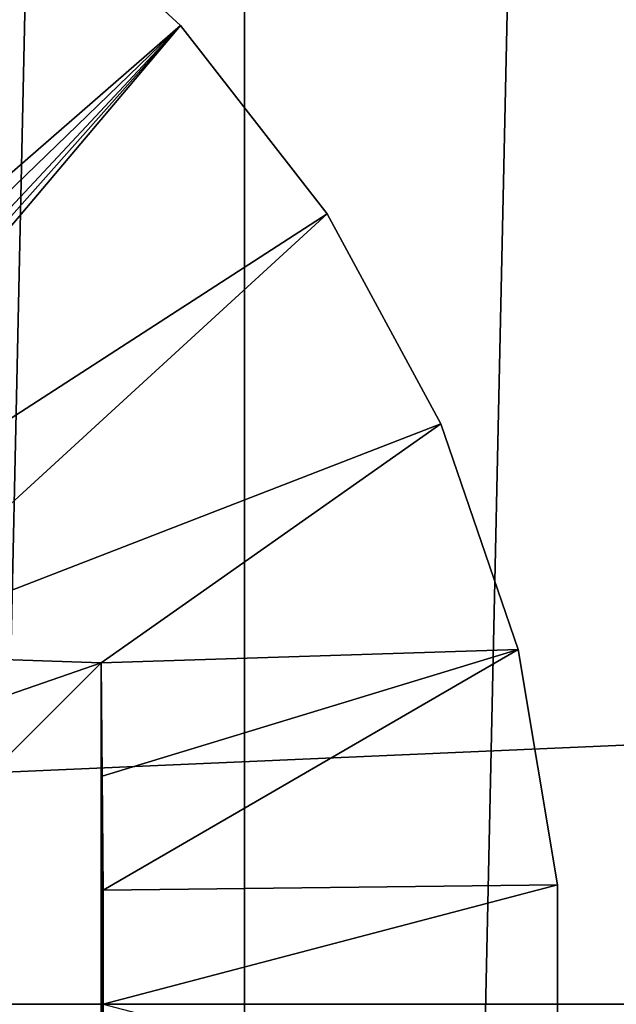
# Model space of a CAD drawing. Header units: millimetres. Extents: x -35 to 35, y -25 to 51.
# Tile 49 of 121: x -20.7 to -19.1, y 16 to 18.6. Entities that reach past the tile are written whole.
import ezdxf

# ---------------------------------------------------------------- set-up
doc = ezdxf.new("R2010")
doc.units = ezdxf.units.MM
doc.header["$LTSCALE"] = 65.185185
for name, color, linetype in [('129', 7, 'CONTINUOUS'), ('30', 7, 'CONTINUOUS'), ('31', 7, 'CONTINUOUS'), ('68', 7, 'CONTINUOUS'), ('86', 7, 'CONTINUOUS'), ('87', 7, 'CONTINUOUS'), ('94', 7, 'CONTINUOUS'), ('96', 7, 'CONTINUOUS'), ('97', 7, 'CONTINUOUS')]:
    doc.layers.add(name, color=color, linetype=linetype)

msp = doc.modelspace()

# ---------------------------------------------------------------- linework, layer by layer
at = {"layer": '129', "color": 250, "linetype": 'Continuous', "true_color": 0x1c1c1c}
for points in [[(23.3, 22.5, 72.991), (-23.3, -22.5, 72.991), (23.3, -22.5, 72.991), (23.3, 22.5, 72.991)], [(-23.3, 22.5, 72.991), (-23.3, -22.5, 72.991), (23.3, 22.5, 72.991), (-23.3, 22.5, 72.991)]]:
    msp.add_3dface(points, dxfattribs=at)
at = {"layer": '30', "color": 250, "linetype": 'Continuous', "true_color": 0x1c1c1c}
for points in [[(-20.0752, 44.6703, -103.1), (-18.8055, 45.5187, -103.1), (-20.0752, -12.6703, -103.1), (-20.0752, 44.6703, -103.1)], [(-20.0752, -12.6703, -103.1), (-18.8055, 45.5187, -103.1), (-18.8055, -13.5187, -103.1), (-20.0752, -12.6703, -103.1)], [(-21.3067, 43.7673, -103.1), (-20.0752, 44.6703, -103.1), (-21.3067, -11.7673, -103.1), (-21.3067, 43.7673, -103.1)], [(-21.3067, -11.7673, -103.1), (-20.0752, 44.6703, -103.1), (-20.0752, -12.6703, -103.1), (-21.3067, -11.7673, -103.1)]]:
    msp.add_3dface(points, dxfattribs=at)
at = {"layer": '31', "color": 250, "linetype": 'Continuous', "true_color": 0x1c1c1c}
for points in [[(34.3687, 19.0069, -88.1), (-34.5, 16, -88.1), (34.5, 16, -88.1), (34.3687, 19.0069, -88.1)], [(-34.3687, 19.0069, -88.1), (-34.5, 16, -88.1), (34.3687, 19.0069, -88.1), (-34.3687, 19.0069, -88.1)], [(-34.5, 16, -88.1), (-34.3687, 12.9931, -88.1), (34.5, 16, -88.1), (-34.5, 16, -88.1)]]:
    msp.add_3dface(points, dxfattribs=at)
at = {"layer": '68', "linetype": 'Continuous'}
for points in [[(-20.241, 18.5398, -87.6), (-20.6967, 18.9593, -88.6), (-20.6967, 18.9593, -87.6), (-20.241, 18.5398, -87.6)], [(-20.241, 18.5398, -88.6), (-20.6967, 18.9593, -88.6), (-20.241, 18.5398, -87.6), (-20.241, 18.5398, -88.6)], [(-19.8606, 18.0511, -88.6), (-20.241, 18.5398, -88.6), (-19.8606, 18.0511, -87.6), (-19.8606, 18.0511, -88.6)], [(-19.8606, 18.0511, -87.6), (-20.241, 18.5398, -88.6), (-20.241, 18.5398, -87.6), (-19.8606, 18.0511, -87.6)], [(-19.5659, 17.5064, -87.6), (-19.8606, 18.0511, -88.6), (-19.8606, 18.0511, -87.6), (-19.5659, 17.5064, -87.6)], [(-19.5659, 17.5064, -88.6), (-19.8606, 18.0511, -88.6), (-19.5659, 17.5064, -87.6), (-19.5659, 17.5064, -88.6)], [(-19.3647, 16.9206, -88.6), (-19.5659, 17.5064, -88.6), (-19.3647, 16.9206, -87.6), (-19.3647, 16.9206, -88.6)], [(-19.3647, 16.9206, -87.6), (-19.5659, 17.5064, -88.6), (-19.5659, 17.5064, -87.6), (-19.3647, 16.9206, -87.6)], [(-19.2628, 16.3097, -87.6), (-19.3647, 16.9206, -88.6), (-19.3647, 16.9206, -87.6), (-19.2628, 16.3097, -87.6)], [(-19.2628, 16.3097, -88.6), (-19.3647, 16.9206, -88.6), (-19.2628, 16.3097, -87.6), (-19.2628, 16.3097, -88.6)], [(-19.2628, 15.6903, -88.6), (-19.2628, 16.3097, -88.6), (-19.2628, 15.6903, -87.6), (-19.2628, 15.6903, -88.6)], [(-19.2628, 15.6903, -87.6), (-19.2628, 16.3097, -88.6), (-19.2628, 16.3097, -87.6), (-19.2628, 15.6903, -87.6)]]:
    msp.add_3dface(points, dxfattribs=at)
at = {"layer": '86', "linetype": 'Continuous'}
for points in [[(-21.0824, 16.251, -89.2), (-20.4473, 15.114, -87.4553), (-20.4473, 16.886, -87.4553), (-21.0824, 16.251, -89.2)], [(-20.4473, 16.886, -87.4553), (-20.4473, 15.114, -87.4553), (-20.4441, 15.4082, -87.4464), (-20.4473, 16.886, -87.4553)], [(-20.4441, 16.5918, -87.4464), (-20.4473, 16.886, -87.4553), (-20.4441, 15.4082, -87.4464), (-20.4441, 16.5918, -87.4464)], [(-20.4421, 16.2962, -87.441), (-20.4441, 16.5918, -87.4464), (-20.4421, 15.7038, -87.441), (-20.4421, 16.2962, -87.441)], [(-20.4421, 15.7038, -87.441), (-20.4441, 16.5918, -87.4464), (-20.4441, 15.4082, -87.4464), (-20.4421, 15.7038, -87.441)], [(-20.4415, 16, -87.4392), (-20.4421, 16.2962, -87.441), (-20.4421, 15.7038, -87.441), (-20.4415, 16, -87.4392)], [(-21.0824, 15.749, -89.2), (-20.4473, 15.114, -87.4553), (-21.0824, 16.251, -89.2), (-21.0824, 15.749, -89.2)]]:
    msp.add_3dface(points, dxfattribs=at)
at = {"layer": '87', "linetype": 'Continuous'}
for points in [[(-22.2792, 16.251, -89.2), (-20.4473, 16.886, -87.4553), (-21.1074, 16.9085, -87.3936), (-22.2792, 16.251, -89.2)], [(-21.0824, 16.251, -89.2), (-20.4473, 16.886, -87.4553), (-22.2792, 16.251, -89.2), (-21.0824, 16.251, -89.2)]]:
    msp.add_3dface(points, dxfattribs=at)
at = {"layer": '94', "linetype": 'Continuous'}
for points in [[(-20.241, 18.5398, -87.6), (-20.6967, 18.9593, -87.6), (-21.941, 17.0603, -87.3477), (-20.241, 18.5398, -87.6)], [(-20.241, 18.5398, -87.6), (-21.941, 17.0603, -87.3477), (-21.8468, 16.9873, -87.3489), (-20.241, 18.5398, -87.6)], [(-20.241, 18.5398, -87.6), (-21.8468, 16.9873, -87.3489), (-21.7365, 16.9401, -87.3526), (-20.241, 18.5398, -87.6)], [(-20.241, 18.5398, -87.6), (-21.7365, 16.9401, -87.3526), (-21.6746, 16.9266, -87.3555), (-20.241, 18.5398, -87.6)], [(-21.6091, 16.921, -87.3591), (-20.241, 18.5398, -87.6), (-21.6746, 16.9266, -87.3555), (-21.6091, 16.921, -87.3591)], [(-19.8606, 18.0511, -87.6), (-20.241, 18.5398, -87.6), (-21.6091, 16.921, -87.3591), (-19.8606, 18.0511, -87.6)], [(-19.8606, 18.0511, -87.6), (-21.6091, 16.921, -87.3591), (-21.1074, 16.9085, -87.3936), (-19.8606, 18.0511, -87.6)], [(-19.5659, 17.5064, -87.6), (-19.8606, 18.0511, -87.6), (-21.1074, 16.9085, -87.3936), (-19.5659, 17.5064, -87.6)], [(-20.4473, 16.886, -87.4553), (-19.5659, 17.5064, -87.6), (-21.1074, 16.9085, -87.3936), (-20.4473, 16.886, -87.4553)], [(-19.3647, 16.9206, -87.6), (-19.5659, 17.5064, -87.6), (-20.4473, 16.886, -87.4553), (-19.3647, 16.9206, -87.6)], [(-19.3647, 16.9206, -87.6), (-20.4473, 16.886, -87.4553), (-20.4441, 16.5918, -87.4464), (-19.3647, 16.9206, -87.6)], [(-19.3647, 16.9206, -87.6), (-20.4441, 16.5918, -87.4464), (-20.4421, 16.2962, -87.441), (-19.3647, 16.9206, -87.6)], [(-19.2628, 16.3097, -87.6), (-19.3647, 16.9206, -87.6), (-20.4421, 16.2962, -87.441), (-19.2628, 16.3097, -87.6)], [(-19.2628, 16.3097, -87.6), (-20.4421, 16.2962, -87.441), (-20.4415, 16, -87.4392), (-19.2628, 16.3097, -87.6)], [(-19.2628, 15.6903, -87.6), (-19.2628, 16.3097, -87.6), (-20.4415, 16, -87.4392), (-19.2628, 15.6903, -87.6)]]:
    msp.add_3dface(points, dxfattribs=at)
at = {"layer": '96', "linetype": 'Continuous'}
for points in [[(-4.6, 7, -33.1), (-24.5, -24.5, -33.1), (-4.6, 22.7929, -33.1), (-4.6, 7, -33.1)], [(24.5, 22.7929, -33.1), (-24.5, -24.5, -33.1), (4.6, 7, -33.1), (24.5, 22.7929, -33.1)], [(24.5, -24.5, -33.1), (-24.5, -24.5, -33.1), (24.5, 22.7929, -33.1), (24.5, -24.5, -33.1)], [(-24.5, -24.5, -33.1), (-24.5, 22.7929, -33.1), (-4.6, 22.7929, -33.1), (-24.5, -24.5, -33.1)]]:
    msp.add_3dface(points, dxfattribs=at)
at = {"layer": '97', "linetype": 'Continuous'}
for points in [[(-25, -24.5, 72.9), (25, 24.5, 72.9), (-25, 24.5, 72.9), (-25, -24.5, 72.9)], [(25, -24.5, 72.9), (25, 24.5, 72.9), (-25, -24.5, 72.9), (25, -24.5, 72.9)]]:
    msp.add_3dface(points, dxfattribs=at)

doc.saveas('drawing.dxf')
